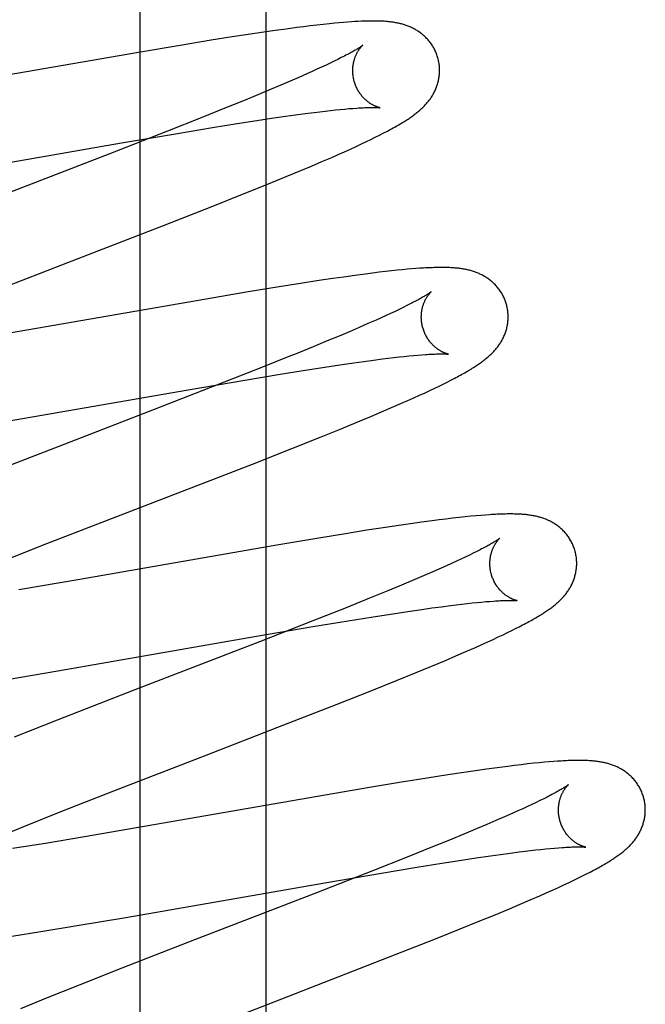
# Model space of a CAD drawing. Header units: inches. Extents: x 0 to 262, y 0 to 169.
# Tile 47 of 74: x 87.452 to 87.596, y 88.072 to 88.299. Entities that reach past the tile are written whole.
import ezdxf

# ---------------------------------------------------------------- set-up
doc = ezdxf.new("R2010")
doc.units = ezdxf.units.IN
doc.header["$LTSCALE"] = 14.384615
doc.header["$MEASUREMENT"] = 0
doc.linetypes.add('HIDDEN', pattern=[0.2, 0.1, -0.1])
doc.layers.add('DEFAULT_2', color=8, linetype='HIDDEN')
doc.layers.add('RIGHTHAND_DOOR_ASSEMBLY', color=7, linetype='CONTINUOUS')

msp = doc.modelspace()

# ---------------------------------------------------------------- linework, layer by layer
at = {"layer": 'DEFAULT_2', "color": 8, "linetype": 'HIDDEN'}
for p, q in [((87.50905, 84.39096), (87.50905, 89.89147)), ((87.51612, 88.29703), (87.51368, 88.2967)), ((87.5177, 88.29723), (87.51612, 88.29703)), ((87.51924, 88.29742), (87.5177, 88.29723)), ((87.52075, 88.2976), (87.51924, 88.29742)), ((87.52222, 88.29776), (87.52075, 88.2976)), ((87.52365, 88.29792), (87.52222, 88.29776)), ((87.52487, 88.29804), (87.52365, 88.29792)), ((87.52592, 88.29813), (87.52487, 88.29804)), ((87.52691, 88.29822), (87.52592, 88.29813)), ((87.52783, 88.29829), (87.52691, 88.29822)), ((87.52869, 88.29835), (87.52783, 88.29829)), ((87.5295, 88.2984), (87.52869, 88.29835)), ((87.53027, 88.29845), (87.5295, 88.2984)), ((87.50122, 88.29487), (87.49637, 88.2941)), ((87.50496, 88.29544), (87.50122, 88.29487)), ((87.50856, 88.29598), (87.50496, 88.29544)), ((87.51116, 88.29635), (87.50856, 88.29598)), ((87.51368, 88.2967), (87.51116, 88.29635)), ((87.48926, 88.29293), (87.47964, 88.29131)), ((87.49637, 88.2941), (87.48926, 88.29293)), ((87.47964, 88.29131), (87.43455, 88.28346)), ((87.52638, 88.29011), (87.52559, 88.28971)), ((87.52185, 88.28791), (87.52077, 88.28742)), ((87.52287, 88.28839), (87.52185, 88.28791)), ((87.52384, 88.28885), (87.52287, 88.28839)), ((87.52474, 88.28929), (87.52384, 88.28885)), ((87.52559, 88.28971), (87.52474, 88.28929)), ((87.51656, 88.28553), (87.51457, 88.28467)), ((87.51844, 88.28637), (87.51656, 88.28553)), ((87.51963, 88.2869), (87.51844, 88.28637)), ((87.52077, 88.28742), (87.51963, 88.2869)), ((87.51247, 88.28376), (87.51026, 88.28283)), ((87.51457, 88.28467), (87.51247, 88.28376)), ((87.50715, 88.28153), (87.50388, 88.28018)), ((87.51026, 88.28283), (87.50715, 88.28153)), ((87.50388, 88.28018), (87.49956, 88.27843)), ((87.49956, 88.27843), (87.49408, 88.27623)), ((87.51032, 88.27612), (87.51355, 88.27659)), ((87.51355, 88.27659), (87.51584, 88.27691)), ((87.51584, 88.27691), (87.51803, 88.27721)), ((87.51803, 88.27721), (87.52011, 88.27747)), ((87.52011, 88.27747), (87.52143, 88.27764)), ((87.52143, 88.27764), (87.52269, 88.27779)), ((87.52269, 88.27779), (87.5239, 88.27792)), ((87.5239, 88.27792), (87.52505, 88.27805)), ((87.52505, 88.27805), (87.52615, 88.27816)), ((87.52615, 88.27816), (87.52717, 88.27826)), ((87.52717, 88.27826), (87.52813, 88.27835)), ((87.52813, 88.27835), (87.52906, 88.27842)), ((87.49408, 88.27623), (87.48633, 88.27316)), ((87.49674, 88.27399), (87.50243, 88.27491)), ((87.50243, 88.27491), (87.50692, 88.27561)), ((87.50692, 88.27561), (87.51032, 88.27612)), ((87.48633, 88.27316), (87.47284, 88.2679)), ((87.47574, 88.27045), (87.48867, 88.27266)), ((87.48867, 88.27266), (87.49674, 88.27399)), ((87.53421, 88.27177), (87.53515, 88.27224)), ((87.53515, 88.27224), (87.53602, 88.27268)), ((87.42908, 88.26232), (87.47574, 88.27045)), ((87.52847, 88.26905), (87.52977, 88.26965)), ((87.52977, 88.26965), (87.53099, 88.27022)), ((87.53099, 88.27022), (87.53214, 88.27076)), ((87.53214, 88.27076), (87.53321, 88.27127)), ((87.53321, 88.27127), (87.53421, 88.27177)), ((87.47284, 88.2679), (87.43837, 88.25455)), ((87.52416, 88.26713), (87.52566, 88.26779)), ((87.52566, 88.26779), (87.5271, 88.26843)), ((87.5271, 88.26843), (87.52847, 88.26905)), ((87.51706, 88.2641), (87.5195, 88.26513)), ((87.5195, 88.26513), (87.52187, 88.26614)), ((87.52187, 88.26614), (87.52416, 88.26713)), ((87.51367, 88.26269), (87.51706, 88.2641)), ((87.50364, 88.25862), (87.50923, 88.26087)), ((87.50923, 88.26087), (87.51367, 88.26269)), ((87.49678, 88.25589), (87.50364, 88.25862)), ((87.4854, 88.25143), (87.49678, 88.25589)), ((87.46344, 88.24292), (87.4854, 88.25143)), ((87.44217, 88.23467), (87.46344, 88.24292)), ((87.53195, 88.24024), (87.52947, 88.23991)), ((87.53356, 88.24045), (87.53195, 88.24024)), ((87.5351, 88.24064), (87.53356, 88.24045)), ((87.53657, 88.24081), (87.5351, 88.24064)), ((87.53794, 88.24097), (87.53657, 88.24081)), ((87.53922, 88.2411), (87.53794, 88.24097)), ((87.54041, 88.24122), (87.53922, 88.2411)), ((87.54153, 88.24133), (87.54041, 88.24122)), ((87.54256, 88.24142), (87.54153, 88.24133)), ((87.54354, 88.24149), (87.54256, 88.24142)), ((87.54446, 88.24156), (87.54354, 88.24149)), ((87.51696, 88.23807), (87.51209, 88.2373)), ((87.52072, 88.23865), (87.51696, 88.23807)), ((87.52433, 88.23919), (87.52072, 88.23865)), ((87.52693, 88.23956), (87.52433, 88.23919)), ((87.52947, 88.23991), (87.52693, 88.23956)), ((87.50494, 88.23613), (87.49528, 88.23449)), ((87.51209, 88.2373), (87.50494, 88.23613)), ((87.49528, 88.23449), (87.44998, 88.22661)), ((87.54224, 88.23335), (87.54146, 88.23296)), ((87.53774, 88.23117), (87.53667, 88.23068)), ((87.53876, 88.23165), (87.53774, 88.23117)), ((87.53972, 88.23211), (87.53876, 88.23165)), ((87.54062, 88.23254), (87.53972, 88.23211)), ((87.54146, 88.23296), (87.54062, 88.23254)), ((87.5325, 88.22881), (87.53052, 88.22794)), ((87.53437, 88.22963), (87.5325, 88.22881)), ((87.53555, 88.23016), (87.53437, 88.22963)), ((87.53667, 88.23068), (87.53555, 88.23016)), ((87.52843, 88.22704), (87.52623, 88.22611)), ((87.53052, 88.22794), (87.52843, 88.22704)), ((87.52314, 88.22482), (87.51989, 88.22348)), ((87.52623, 88.22611), (87.52314, 88.22482)), ((87.5147, 88.22138), (87.50825, 88.2188)), ((87.52601, 88.21931), (87.52926, 88.21979)), ((87.52926, 88.21979), (87.53158, 88.22011)), ((87.53158, 88.22011), (87.53378, 88.22041)), ((87.53378, 88.22041), (87.53588, 88.22068)), ((87.53588, 88.22068), (87.5372, 88.22084)), ((87.5372, 88.22084), (87.53848, 88.221)), ((87.53848, 88.221), (87.5397, 88.22113)), ((87.5397, 88.22113), (87.54086, 88.22126)), ((87.54086, 88.22126), (87.54196, 88.22137)), ((87.54196, 88.22137), (87.543, 88.22147)), ((87.543, 88.22147), (87.54398, 88.22156)), ((87.54398, 88.22156), (87.5449, 88.22163)), ((87.50825, 88.2188), (87.4994, 88.21531)), ((87.51231, 88.21717), (87.51805, 88.21809)), ((87.51805, 88.21809), (87.52258, 88.2188)), ((87.52258, 88.2188), (87.52601, 88.21931)), ((87.4994, 88.21531), (87.48467, 88.20957)), ((87.49114, 88.21359), (87.50418, 88.21582)), ((87.50418, 88.21582), (87.51231, 88.21717)), ((87.54985, 88.2149), (87.55074, 88.21534)), ((87.55074, 88.21534), (87.55158, 88.21577)), ((87.55158, 88.21577), (87.55237, 88.21618)), ((87.44532, 88.20561), (87.49114, 88.21359)), ((87.54441, 88.21233), (87.54565, 88.2129)), ((87.54565, 88.2129), (87.5468, 88.21344)), ((87.5468, 88.21344), (87.54789, 88.21395)), ((87.54789, 88.21395), (87.5489, 88.21444)), ((87.5489, 88.21444), (87.54985, 88.2149)), ((87.54026, 88.21047), (87.54172, 88.21112)), ((87.54172, 88.21112), (87.5431, 88.21174)), ((87.5431, 88.21174), (87.54441, 88.21233)), ((87.48467, 88.20957), (87.46133, 88.20054)), ((87.53319, 88.20745), (87.53562, 88.20847)), ((87.53562, 88.20847), (87.53797, 88.20948)), ((87.53797, 88.20948), (87.54026, 88.21047)), ((87.52631, 88.2046), (87.52982, 88.20605)), ((87.52982, 88.20605), (87.53319, 88.20745)), ((87.52173, 88.20275), (87.52631, 88.2046)), ((87.51501, 88.20006), (87.52173, 88.20275)), ((87.46133, 88.20054), (87.44458, 88.19401)), ((87.5059, 88.19647), (87.51501, 88.20006)), ((87.45859, 88.17812), (87.5059, 88.19647)), ((87.5473, 88.18339), (87.54483, 88.18306)), ((87.54889, 88.1836), (87.5473, 88.18339)), ((87.55045, 88.18379), (87.54889, 88.1836)), ((87.55198, 88.18398), (87.55045, 88.18379)), ((87.55348, 88.18415), (87.55198, 88.18398)), ((87.55492, 88.1843), (87.55348, 88.18415)), ((87.55624, 88.18443), (87.55492, 88.1843)), ((87.55744, 88.18455), (87.55624, 88.18443)), ((87.55854, 88.18464), (87.55744, 88.18455)), ((87.55957, 88.18472), (87.55854, 88.18464)), ((87.53222, 88.18119), (87.52732, 88.18041)), ((87.536, 88.18178), (87.53222, 88.18119)), ((87.53964, 88.18232), (87.536, 88.18178)), ((87.54228, 88.18271), (87.53964, 88.18232)), ((87.54483, 88.18306), (87.54228, 88.18271)), ((87.52118, 88.17941), (87.51152, 88.17778)), ((87.52732, 88.18041), (87.52118, 88.17941)), ((87.44661, 88.17341), (87.45859, 88.17812)), ((87.51152, 88.17778), (87.46616, 88.16988)), ((87.55832, 88.17671), (87.55756, 88.17632)), ((87.55392, 88.17456), (87.55287, 88.17407)), ((87.55492, 88.17503), (87.55392, 88.17456)), ((87.55586, 88.17548), (87.55492, 88.17503)), ((87.55674, 88.17591), (87.55586, 88.17548)), ((87.55756, 88.17632), (87.55674, 88.17591)), ((87.54938, 88.1725), (87.54746, 88.17165)), ((87.5506, 88.17304), (87.54938, 88.1725)), ((87.55176, 88.17357), (87.5506, 88.17304)), ((87.55287, 88.17407), (87.55176, 88.17357)), ((87.46616, 88.16988), (87.45215, 88.16748)), ((87.54328, 88.16986), (87.54026, 88.16859)), ((87.54542, 88.17077), (87.54328, 88.16986)), ((87.54746, 88.17165), (87.54542, 88.17077)), ((87.54026, 88.16859), (87.53707, 88.16726)), ((87.53284, 88.16554), (87.52747, 88.16337)), ((87.53707, 88.16726), (87.53284, 88.16554)), ((87.52747, 88.16337), (87.51982, 88.16033)), ((87.54166, 88.1625), (87.54491, 88.16298)), ((87.54491, 88.16298), (87.54723, 88.1633)), ((87.54723, 88.1633), (87.54944, 88.1636)), ((87.54944, 88.1636), (87.55153, 88.16387)), ((87.55153, 88.16387), (87.55286, 88.16404)), ((87.55286, 88.16404), (87.55414, 88.16419)), ((87.55414, 88.16419), (87.55536, 88.16433)), ((87.55536, 88.16433), (87.55653, 88.16446)), ((87.55653, 88.16446), (87.55763, 88.16457)), ((87.55763, 88.16457), (87.55868, 88.16467)), ((87.55868, 88.16467), (87.55967, 88.16476)), ((87.55967, 88.16476), (87.56059, 88.16483)), ((87.52796, 88.16035), (87.5337, 88.16128)), ((87.5337, 88.16128), (87.53823, 88.16198)), ((87.53823, 88.16198), (87.54166, 88.1625)), ((87.50681, 88.15677), (87.51983, 88.159)), ((87.51982, 88.16033), (87.50753, 88.15552)), ((87.51983, 88.159), (87.52796, 88.16035)), ((87.56561, 88.1581), (87.5665, 88.15854)), ((87.5665, 88.15854), (87.56734, 88.15897)), ((87.56734, 88.15897), (87.56813, 88.15938)), ((87.46108, 88.14881), (87.50681, 88.15677)), ((87.56135, 88.15607), (87.56253, 88.15662)), ((87.56253, 88.15662), (87.56363, 88.15714)), ((87.56363, 88.15714), (87.56466, 88.15763)), ((87.56466, 88.15763), (87.56561, 88.1581)), ((87.50753, 88.15552), (87.47886, 88.14442)), ((87.55503, 88.15324), (87.55727, 88.15422)), ((87.55727, 88.15422), (87.55871, 88.15486)), ((87.55871, 88.15486), (87.56008, 88.15548)), ((87.56008, 88.15548), (87.56135, 88.15607)), ((87.55035, 88.15123), (87.55273, 88.15225)), ((87.55273, 88.15225), (87.55503, 88.15324)), ((87.54358, 88.14842), (87.54703, 88.14985)), ((87.54703, 88.14985), (87.55035, 88.15123)), ((87.44942, 88.14684), (87.46108, 88.14881)), ((87.53907, 88.14658), (87.54358, 88.14842)), ((87.5334, 88.14431), (87.53907, 88.14658)), ((87.47886, 88.14442), (87.46092, 88.13743)), ((87.52545, 88.14116), (87.5334, 88.14431)), ((87.51177, 88.13582), (87.52545, 88.14116)), ((87.46092, 88.13743), (87.45108, 88.13354)), ((87.49522, 88.12941), (87.51177, 88.13582)), ((87.47398, 88.12117), (87.49522, 88.12941)), ((87.5647, 88.12681), (87.5623, 88.1265)), ((87.56625, 88.127), (87.5647, 88.12681)), ((87.56777, 88.12719), (87.56625, 88.127)), ((87.56927, 88.12736), (87.56777, 88.12719)), ((87.57068, 88.12751), (87.56927, 88.12736)), ((87.57197, 88.12764), (87.57068, 88.12751)), ((87.57315, 88.12775), (87.57197, 88.12764)), ((87.57423, 88.12784), (87.57315, 88.12775)), ((87.57523, 88.12792), (87.57423, 88.12784)), ((87.57615, 88.12798), (87.57523, 88.12792)), ((87.55094, 88.12486), (87.54617, 88.12411)), ((87.55459, 88.12541), (87.55094, 88.12486)), ((87.55724, 88.1258), (87.55459, 88.12541)), ((87.55981, 88.12616), (87.55724, 88.1258)), ((87.5623, 88.1265), (87.55981, 88.12616)), ((87.5402, 88.12315), (87.5329, 88.12194)), ((87.54617, 88.12411), (87.5402, 88.12315)), ((87.46201, 88.11647), (87.47398, 88.12117)), ((87.5329, 88.12194), (87.46723, 88.11057)), ((87.56924, 88.11755), (87.56816, 88.11705)), ((87.57026, 88.11803), (87.56924, 88.11755)), ((87.57123, 88.11849), (87.57026, 88.11803)), ((87.57213, 88.11893), (87.57123, 88.11849)), ((87.57298, 88.11935), (87.57213, 88.11893)), ((87.57377, 88.11974), (87.57298, 88.11935)), ((87.45362, 88.11312), (87.46201, 88.11647)), ((87.56584, 88.11601), (87.56397, 88.11517)), ((87.56703, 88.11654), (87.56584, 88.11601)), ((87.56816, 88.11705), (87.56703, 88.11654)), ((87.44757, 88.11068), (87.45362, 88.11312)), ((87.55987, 88.11341), (87.55767, 88.11247)), ((87.56198, 88.11431), (87.55987, 88.11341)), ((87.56397, 88.11517), (87.56198, 88.11431)), ((87.55457, 88.11118), (87.5513, 88.10983)), ((87.55767, 88.11247), (87.55457, 88.11118)), ((87.45823, 88.10907), (87.45063, 88.10785)), ((87.46723, 88.11057), (87.45823, 88.10907)), ((87.5513, 88.10983), (87.54699, 88.10808)), ((87.54699, 88.10808), (87.54151, 88.10588)), ((87.56072, 88.10619), (87.56304, 88.10651)), ((87.56304, 88.10651), (87.56525, 88.10681)), ((87.56525, 88.10681), (87.56734, 88.10708)), ((87.56734, 88.10708), (87.56868, 88.10725)), ((87.56868, 88.10725), (87.56995, 88.1074)), ((87.56995, 88.1074), (87.57117, 88.10754)), ((87.57117, 88.10754), (87.57234, 88.10767)), ((87.57234, 88.10767), (87.57345, 88.10778)), ((87.57345, 88.10778), (87.57449, 88.10788)), ((87.57449, 88.10788), (87.57548, 88.10797)), ((87.57548, 88.10797), (87.5764, 88.10805)), ((87.54151, 88.10588), (87.53376, 88.10281)), ((87.54375, 88.10356), (87.5495, 88.10449)), ((87.5495, 88.10449), (87.55402, 88.10519)), ((87.55402, 88.10519), (87.55746, 88.10571)), ((87.55746, 88.10571), (87.56072, 88.10619)), ((87.53376, 88.10281), (87.52028, 88.09755)), ((87.52257, 88.09998), (87.53561, 88.10221)), ((87.53561, 88.10221), (87.54375, 88.10356)), ((87.58192, 88.10156), (87.58282, 88.10201)), ((87.58282, 88.10201), (87.58366, 88.10245)), ((87.47678, 88.09201), (87.52257, 88.09998)), ((87.57637, 88.09892), (87.57765, 88.09951)), ((87.57765, 88.09951), (87.57883, 88.10006)), ((87.57883, 88.10006), (87.57994, 88.10059)), ((87.57994, 88.10059), (87.58097, 88.10109)), ((87.58097, 88.10109), (87.58192, 88.10156)), ((87.52028, 88.09755), (87.49258, 88.08683)), ((87.57211, 88.09701), (87.57358, 88.09766)), ((87.57358, 88.09766), (87.57501, 88.0983)), ((87.57501, 88.0983), (87.57637, 88.09892)), ((87.56512, 88.09401), (87.56754, 88.09504)), ((87.56754, 88.09504), (87.56986, 88.09603)), ((87.56986, 88.09603), (87.57211, 88.09701)), ((87.55829, 88.09118), (87.56177, 88.09262)), ((87.56177, 88.09262), (87.56512, 88.09401)), ((87.46512, 88.09004), (87.47678, 88.09201)), ((87.55374, 88.08934), (87.55829, 88.09118)), ((87.45054, 88.08768), (87.45717, 88.08874)), ((87.45717, 88.08874), (87.46512, 88.09004)), ((87.54804, 88.08706), (87.55374, 88.08934)), ((87.49258, 88.08683), (87.4758, 88.08028)), ((87.53903, 88.0835), (87.54804, 88.08706)), ((87.51091, 88.07258), (87.53903, 88.0835)), ((87.4758, 88.08028), (87.466, 88.07641)), ((87.466, 88.07641), (87.45861, 88.07344)), ((87.45861, 88.07344), (87.45248, 88.07094)), ((87.48974, 88.06437), (87.51091, 88.07258))]:
    msp.add_line(p, q, dxfattribs=at)
for points in [[(87.54862, 88.29002), (87.54856, 88.29023), (87.54848, 88.29047), (87.5484, 88.29072), (87.54831, 88.29096), (87.54821, 88.2912), (87.54811, 88.29143), (87.54801, 88.29166), (87.5479, 88.2919), (87.54778, 88.29212), (87.54766, 88.29235), (87.54753, 88.29257), (87.5474, 88.29278), (87.54727, 88.293), (87.54713, 88.29321), (87.54698, 88.29341), (87.54683, 88.29361), (87.54668, 88.29381), (87.54652, 88.294), (87.54636, 88.29419), (87.5462, 88.29437), (87.54603, 88.29455), (87.54586, 88.29472), (87.54569, 88.29489), (87.54552, 88.29506), (87.54534, 88.29522), (87.54516, 88.29537), (87.54498, 88.29552), (87.54479, 88.29567), (87.54461, 88.29581), (87.54442, 88.29595), (87.54422, 88.29608), (87.54403, 88.29621), (87.54383, 88.29634), (87.54363, 88.29646), (87.54343, 88.29657), (87.54323, 88.29669), (87.54302, 88.2968), (87.54282, 88.2969), (87.54261, 88.297), (87.5424, 88.2971), (87.54219, 88.29719), (87.54198, 88.29728), (87.54177, 88.29736), (87.54155, 88.29744), (87.54134, 88.29752), (87.54112, 88.2976), (87.5409, 88.29767), (87.54068, 88.29774), (87.54046, 88.2978), (87.54023, 88.29786), (87.54001, 88.29792), (87.53978, 88.29797), (87.53956, 88.29802), (87.53933, 88.29807), (87.5391, 88.29812), (87.53887, 88.29816), (87.53865, 88.2982), (87.53842, 88.29824), (87.53819, 88.29827), (87.53795, 88.2983), (87.53772, 88.29833), (87.53748, 88.29836), (87.53725, 88.29838), (87.53701, 88.29841), (87.53677, 88.29843), (87.53652, 88.29845), (87.53628, 88.29847), (87.53603, 88.29848), (87.53577, 88.29849), (87.53552, 88.29851), (87.53525, 88.29852), (87.53499, 88.29853), (87.53472, 88.29853), (87.53444, 88.29854), (87.53416, 88.29854), (87.53387, 88.29854), (87.53358, 88.29854), (87.53328, 88.29854), (87.53298, 88.29854), (87.53267, 88.29853), (87.53235, 88.29853), (87.53202, 88.29852), (87.53169, 88.29851), (87.53135, 88.2985), (87.531, 88.29848), (87.53027, 88.29845)], [(87.5313, 88.29296), (87.53129, 88.29295), (87.53127, 88.29294), (87.53125, 88.29292), (87.53122, 88.2929), (87.53118, 88.29286), (87.53113, 88.29283), (87.53107, 88.29279), (87.531, 88.29274), (87.53092, 88.29268), (87.53083, 88.29262), (87.53072, 88.29255), (87.53061, 88.29247), (87.53048, 88.29239), (87.53034, 88.2923), (87.53018, 88.2922), (87.53001, 88.29209), (87.52982, 88.29198), (87.52962, 88.29186), (87.5294, 88.29173), (87.52917, 88.2916), (87.52892, 88.29146), (87.52866, 88.29131), (87.52838, 88.29116), (87.52808, 88.291), (87.52778, 88.29083), (87.52745, 88.29066), (87.52711, 88.29048), (87.52675, 88.2903), (87.52638, 88.29011)], [(87.52935, 88.28466), (87.52929, 88.28486), (87.52924, 88.28509), (87.52919, 88.28533), (87.52915, 88.28556), (87.52911, 88.2858), (87.52908, 88.28603), (87.52905, 88.28627), (87.52903, 88.2865), (87.52902, 88.28673), (87.52901, 88.28696), (87.52901, 88.28719), (87.52902, 88.28741), (87.52903, 88.28764), (87.52904, 88.28786), (87.52906, 88.28807), (87.52909, 88.28829), (87.52912, 88.2885), (87.52915, 88.2887), (87.52919, 88.2889), (87.52923, 88.2891), (87.52928, 88.28929), (87.52933, 88.28947), (87.52938, 88.28965), (87.52943, 88.28983), (87.52949, 88.29), (87.52954, 88.29016), (87.5296, 88.29032), (87.52967, 88.29048), (87.52973, 88.29063), (87.52979, 88.29077), (87.52986, 88.29091), (87.52992, 88.29105), (87.52999, 88.29117), (87.53005, 88.2913), (87.53012, 88.29142), (87.53019, 88.29153), (87.53025, 88.29164), (87.53032, 88.29175), (87.53038, 88.29185), (87.53045, 88.29195), (87.53051, 88.29204), (87.53058, 88.29213), (87.53064, 88.29221), (87.5307, 88.29229), (87.53076, 88.29237), (87.53082, 88.29244), (87.53087, 88.29251), (87.53093, 88.29257), (87.53098, 88.29263), (87.53102, 88.29268), (87.53107, 88.29273), (87.53111, 88.29278), (87.53115, 88.29282), (87.53119, 88.29285), (87.53122, 88.29288), (87.53124, 88.29291), (87.53127, 88.29293), (87.53128, 88.29294), (87.53129, 88.29295), (87.5313, 88.29296)], [(87.53602, 88.27268), (87.53644, 88.2729), (87.53684, 88.27311), (87.53723, 88.27332), (87.53761, 88.27352), (87.53797, 88.27372), (87.53833, 88.27391), (87.53867, 88.2741), (87.539, 88.27429), (87.53932, 88.27447), (87.53962, 88.27465), (87.53992, 88.27482), (87.54021, 88.275), (87.54048, 88.27516), (87.54075, 88.27533), (87.54101, 88.27549), (87.54126, 88.27565), (87.5415, 88.2758), (87.54174, 88.27596), (87.54197, 88.27611), (87.54219, 88.27626), (87.54241, 88.27641), (87.54262, 88.27656), (87.54283, 88.27671), (87.54303, 88.27686), (87.54323, 88.27701), (87.54342, 88.27716), (87.54361, 88.2773), (87.5438, 88.27745), (87.54399, 88.2776), (87.54417, 88.27776), (87.54435, 88.27791), (87.54453, 88.27806), (87.5447, 88.27822), (87.54487, 88.27838), (87.54504, 88.27854), (87.54521, 88.2787), (87.54538, 88.27887), (87.54554, 88.27903), (87.5457, 88.2792), (87.54586, 88.27938), (87.54602, 88.27955), (87.54617, 88.27973), (87.54632, 88.27991), (87.54646, 88.28009), (87.54661, 88.28028), (87.54675, 88.28046), (87.54688, 88.28065), (87.54701, 88.28084), (87.54714, 88.28103), (87.54727, 88.28123), (87.54739, 88.28143), (87.54751, 88.28163), (87.54762, 88.28184), (87.54773, 88.28205), (87.54784, 88.28226), (87.54794, 88.28247), (87.54804, 88.28269), (87.54814, 88.28291), (87.54823, 88.28313), (87.54831, 88.28335), (87.54839, 88.28357), (87.54847, 88.2838), (87.54854, 88.28403), (87.54861, 88.28427), (87.54867, 88.2845), (87.54873, 88.28474), (87.54878, 88.28498), (87.54883, 88.28523), (87.54887, 88.28547), (87.54891, 88.28572), (87.54894, 88.28597), (87.54896, 88.28622), (87.54898, 88.28647), (87.549, 88.28673), (87.549, 88.28699), (87.54901, 88.28724), (87.549, 88.2875), (87.54899, 88.28776), (87.54897, 88.28802), (87.54895, 88.28827), (87.54892, 88.28853), (87.54888, 88.28879), (87.54884, 88.28904), (87.54879, 88.2893), (87.54873, 88.28955), (87.54867, 88.28981), (87.54862, 88.29002)], [(87.5353, 88.27856), (87.5353, 88.27856), (87.53528, 88.27856), (87.53526, 88.27857), (87.53523, 88.27857), (87.5352, 88.27858), (87.53516, 88.27859), (87.53511, 88.2786), (87.53505, 88.27862), (87.535, 88.27863), (87.53493, 88.27865), (87.53486, 88.27867), (87.53479, 88.2787), (87.53471, 88.27872), (87.53463, 88.27875), (87.53454, 88.27878), (87.53445, 88.27882), (87.53436, 88.27885), (87.53426, 88.27889), (87.53416, 88.27894), (87.53406, 88.27898), (87.53395, 88.27903), (87.53385, 88.27909), (87.53374, 88.27914), (87.53362, 88.2792), (87.53351, 88.27927), (87.53339, 88.27934), (87.53327, 88.27941), (87.53314, 88.27948), (87.53302, 88.27957), (87.53289, 88.27965), (87.53276, 88.27974), (87.53263, 88.27984), (87.5325, 88.27994), (87.53236, 88.28004), (87.53223, 88.28016), (87.53209, 88.28027), (87.53196, 88.28039), (87.53182, 88.28052), (87.53168, 88.28065), (87.53155, 88.28079), (87.53141, 88.28094), (87.53127, 88.28109), (87.53114, 88.28125), (87.531, 88.28142), (87.53087, 88.28158), (87.53074, 88.28176), (87.53061, 88.28194), (87.53049, 88.28213), (87.53037, 88.28232), (87.53025, 88.28251), (87.53014, 88.28271), (87.53003, 88.28292), (87.52993, 88.28313), (87.52983, 88.28334), (87.52973, 88.28356), (87.52964, 88.28378), (87.52956, 88.284), (87.52948, 88.28423), (87.52941, 88.28446), (87.52935, 88.28466)], [(87.52906, 88.27842), (87.52992, 88.27848), (87.53033, 88.27851), (87.53072, 88.27853), (87.53109, 88.27856), (87.53145, 88.27857), (87.53178, 88.27859), (87.5321, 88.2786), (87.5324, 88.27861), (87.53268, 88.27862), (87.53294, 88.27863), (87.53319, 88.27863), (87.53342, 88.27863), (87.53363, 88.27863), (87.53384, 88.27863), (87.53402, 88.27863), (87.53419, 88.27863), (87.53435, 88.27863), (87.5345, 88.27862), (87.53463, 88.27861), (87.53474, 88.27861), (87.53485, 88.2786), (87.53494, 88.2786), (87.53503, 88.27859), (87.5351, 88.27858), (87.53515, 88.27858), (87.5352, 88.27857), (87.53524, 88.27857), (87.53527, 88.27857), (87.53529, 88.27856), (87.5353, 88.27856)], [(87.56441, 88.23323), (87.56435, 88.23344), (87.56427, 88.23369), (87.56418, 88.23393), (87.56409, 88.23418), (87.564, 88.23442), (87.5639, 88.23466), (87.56379, 88.23489), (87.56368, 88.23512), (87.56356, 88.23535), (87.56344, 88.23558), (87.56331, 88.2358), (87.56318, 88.23602), (87.56304, 88.23624), (87.5629, 88.23645), (87.56275, 88.23665), (87.5626, 88.23686), (87.56244, 88.23705), (87.56228, 88.23725), (87.56212, 88.23744), (87.56195, 88.23762), (87.56179, 88.2378), (87.56161, 88.23797), (87.56144, 88.23814), (87.56126, 88.23831), (87.56108, 88.23847), (87.5609, 88.23862), (87.56071, 88.23877), (87.56053, 88.23892), (87.56034, 88.23906), (87.56014, 88.2392), (87.55995, 88.23933), (87.55975, 88.23946), (87.55955, 88.23959), (87.55935, 88.23971), (87.55914, 88.23983), (87.55894, 88.23994), (87.55873, 88.24005), (87.55852, 88.24015), (87.55831, 88.24025), (87.5581, 88.24035), (87.55789, 88.24044), (87.55767, 88.24053), (87.55746, 88.24061), (87.55724, 88.24069), (87.55702, 88.24077), (87.5568, 88.24084), (87.55657, 88.24091), (87.55635, 88.24098), (87.55612, 88.24104), (87.5559, 88.2411), (87.55567, 88.24116), (87.55544, 88.24121), (87.55522, 88.24126), (87.55499, 88.24131), (87.55476, 88.24135), (87.55453, 88.24139), (87.55429, 88.24143), (87.55406, 88.24147), (87.55382, 88.2415), (87.55359, 88.24153), (87.55335, 88.24156), (87.5531, 88.24159), (87.55286, 88.24161), (87.55261, 88.24163), (87.55235, 88.24165), (87.55209, 88.24167), (87.55183, 88.24169), (87.55156, 88.2417), (87.55128, 88.24172), (87.551, 88.24173), (87.5507, 88.24174), (87.55041, 88.24174), (87.5501, 88.24175), (87.54978, 88.24175), (87.54946, 88.24175), (87.54913, 88.24175), (87.54879, 88.24175), (87.54845, 88.24174), (87.54809, 88.24173), (87.54773, 88.24172), (87.54735, 88.24171), (87.54697, 88.2417), (87.54658, 88.24168), (87.54617, 88.24166), (87.54576, 88.24164), (87.54534, 88.24162), (87.54446, 88.24156)], [(87.54709, 88.23617), (87.54708, 88.23616), (87.54707, 88.23615), (87.54705, 88.23613), (87.54702, 88.23611), (87.54698, 88.23608), (87.54693, 88.23604), (87.54687, 88.236), (87.5468, 88.23595), (87.54672, 88.2359), (87.54663, 88.23584), (87.54653, 88.23577), (87.54642, 88.23569), (87.54629, 88.23561), (87.54615, 88.23552), (87.546, 88.23542), (87.54583, 88.23532), (87.54564, 88.23521), (87.54544, 88.23509), (87.54523, 88.23496), (87.545, 88.23483), (87.54475, 88.23469), (87.54449, 88.23455), (87.54422, 88.2344), (87.54393, 88.23424), (87.54362, 88.23407), (87.5433, 88.2339), (87.54296, 88.23373), (87.54261, 88.23354), (87.54224, 88.23335)], [(87.54514, 88.22787), (87.54509, 88.22807), (87.54503, 88.2283), (87.54498, 88.22854), (87.54494, 88.22877), (87.5449, 88.229), (87.54487, 88.22924), (87.54484, 88.22947), (87.54482, 88.2297), (87.54481, 88.22993), (87.5448, 88.23016), (87.5448, 88.23039), (87.54481, 88.23062), (87.54482, 88.23084), (87.54483, 88.23106), (87.54485, 88.23128), (87.54488, 88.23149), (87.54491, 88.2317), (87.54494, 88.2319), (87.54498, 88.2321), (87.54502, 88.2323), (87.54507, 88.23249), (87.54511, 88.23267), (87.54517, 88.23285), (87.54522, 88.23303), (87.54527, 88.2332), (87.54533, 88.23336), (87.54539, 88.23352), (87.54545, 88.23368), (87.54552, 88.23383), (87.54558, 88.23397), (87.54564, 88.23411), (87.54571, 88.23425), (87.54577, 88.23437), (87.54584, 88.2345), (87.54591, 88.23462), (87.54597, 88.23473), (87.54604, 88.23484), (87.5461, 88.23495), (87.54617, 88.23505), (87.54623, 88.23515), (87.5463, 88.23524), (87.54636, 88.23533), (87.54642, 88.23542), (87.54648, 88.2355), (87.54654, 88.23557), (87.5466, 88.23564), (87.54666, 88.23571), (87.54671, 88.23578), (87.54676, 88.23583), (87.54681, 88.23589), (87.54686, 88.23594), (87.5469, 88.23598), (87.54694, 88.23602), (87.54697, 88.23606), (87.547, 88.23609), (87.54703, 88.23611), (87.54705, 88.23613), (87.54707, 88.23615), (87.54708, 88.23616), (87.54709, 88.23616)], [(87.55237, 88.21618), (87.55274, 88.21638), (87.55311, 88.21657), (87.55347, 88.21677), (87.55382, 88.21695), (87.55415, 88.21714), (87.55448, 88.21732), (87.5548, 88.2175), (87.55511, 88.21768), (87.55541, 88.21785), (87.5557, 88.21803), (87.55598, 88.2182), (87.55626, 88.21836), (87.55653, 88.21853), (87.55679, 88.21869), (87.55704, 88.21885), (87.55729, 88.21901), (87.55753, 88.21917), (87.55776, 88.21932), (87.55799, 88.21948), (87.55821, 88.21963), (87.55842, 88.21978), (87.55863, 88.21993), (87.55883, 88.22008), (87.55903, 88.22023), (87.55923, 88.22038), (87.55942, 88.22053), (87.55961, 88.22068), (87.55979, 88.22083), (87.55998, 88.22098), (87.56016, 88.22113), (87.56033, 88.22129), (87.56051, 88.22144), (87.56068, 88.2216), (87.56085, 88.22176), (87.56102, 88.22193), (87.56119, 88.22209), (87.56135, 88.22226), (87.56151, 88.22243), (87.56167, 88.2226), (87.56182, 88.22278), (87.56197, 88.22296), (87.56212, 88.22314), (87.56227, 88.22332), (87.56241, 88.2235), (87.56255, 88.22369), (87.56268, 88.22387), (87.56281, 88.22407), (87.56294, 88.22426), (87.56307, 88.22445), (87.56319, 88.22465), (87.56331, 88.22486), (87.56342, 88.22506), (87.56353, 88.22527), (87.56364, 88.22548), (87.56374, 88.2257), (87.56384, 88.22591), (87.56393, 88.22613), (87.56402, 88.22635), (87.56411, 88.22657), (87.56419, 88.2268), (87.56426, 88.22702), (87.56434, 88.22725), (87.5644, 88.22749), (87.56447, 88.22772), (87.56452, 88.22796), (87.56458, 88.2282), (87.56462, 88.22845), (87.56466, 88.22869), (87.5647, 88.22894), (87.56473, 88.22919), (87.56476, 88.22944), (87.56477, 88.22969), (87.56479, 88.22995), (87.56479, 88.2302), (87.5648, 88.23046), (87.56479, 88.23071), (87.56478, 88.23097), (87.56476, 88.23123), (87.56474, 88.23149), (87.56471, 88.23174), (87.56467, 88.232), (87.56463, 88.23226), (87.56458, 88.23251), (87.56453, 88.23276), (87.56446, 88.23302), (87.56441, 88.23323)], [(87.55108, 88.22177), (87.55109, 88.22177), (87.55109, 88.22177), (87.55107, 88.22177), (87.55105, 88.22178), (87.55102, 88.22178), (87.55099, 88.22179), (87.55095, 88.2218), (87.5509, 88.22181), (87.55085, 88.22183), (87.55079, 88.22184), (87.55072, 88.22186), (87.55066, 88.22188), (87.55058, 88.2219), (87.5505, 88.22193), (87.55042, 88.22196), (87.55033, 88.22199), (87.55024, 88.22202), (87.55015, 88.22206), (87.55005, 88.2221), (87.54995, 88.22215), (87.54985, 88.22219), (87.54975, 88.22224), (87.54964, 88.22229), (87.54953, 88.22235), (87.54941, 88.22241), (87.5493, 88.22248), (87.54918, 88.22254), (87.54906, 88.22262), (87.54894, 88.22269), (87.54881, 88.22277), (87.54868, 88.22286), (87.54855, 88.22295), (87.54842, 88.22305), (87.54829, 88.22315), (87.54815, 88.22325), (87.54802, 88.22336), (87.54789, 88.22348), (87.54775, 88.2236), (87.54761, 88.22373), (87.54747, 88.22386), (87.54734, 88.224), (87.5472, 88.22415), (87.54706, 88.2243), (87.54693, 88.22446), (87.54679, 88.22462), (87.54666, 88.22479), (87.54653, 88.22497), (87.54641, 88.22515), (87.54628, 88.22533), (87.54616, 88.22553), (87.54604, 88.22572), (87.54593, 88.22592), (87.54582, 88.22613), (87.54572, 88.22634), (87.54562, 88.22655), (87.54552, 88.22677), (87.54543, 88.22699), (87.54535, 88.22721), (87.54527, 88.22744), (87.5452, 88.22767), (87.54514, 88.22787)], [(87.51989, 88.22348), (87.51559, 88.22173), (87.5147, 88.22138)], [(87.5449, 88.22163), (87.54576, 88.2217), (87.54616, 88.22172), (87.54655, 88.22175), (87.54692, 88.22177), (87.54727, 88.22178), (87.54761, 88.2218), (87.54792, 88.22181), (87.54821, 88.22182), (87.54849, 88.22183), (87.54875, 88.22184), (87.549, 88.22184), (87.54922, 88.22184), (87.54944, 88.22184), (87.54964, 88.22184), (87.54982, 88.22184), (87.54999, 88.22184), (87.55015, 88.22183), (87.55029, 88.22183), (87.55042, 88.22182), (87.55054, 88.22182), (87.55064, 88.22181), (87.55073, 88.22181), (87.55082, 88.2218), (87.55089, 88.22179), (87.55094, 88.22179), (87.55099, 88.22178), (87.55103, 88.22178), (87.55106, 88.22177), (87.55108, 88.22177), (87.55108, 88.22177)], [(87.5802, 88.17644), (87.58014, 88.17665), (87.58006, 88.1769), (87.57997, 88.17714), (87.57988, 88.17739), (87.57979, 88.17763), (87.57969, 88.17787), (87.57958, 88.1781), (87.57947, 88.17834), (87.57935, 88.17857), (87.57923, 88.17879), (87.5791, 88.17902), (87.57896, 88.17924), (87.57882, 88.17945), (87.57868, 88.17966), (87.57853, 88.17987), (87.57838, 88.18007), (87.57823, 88.18027), (87.57807, 88.18046), (87.57791, 88.18065), (87.57774, 88.18084), (87.57757, 88.18102), (87.5774, 88.18119), (87.57722, 88.18136), (87.57704, 88.18153), (87.57686, 88.18169), (87.57668, 88.18184), (87.57649, 88.18199), (87.57631, 88.18214), (87.57612, 88.18228), (87.57592, 88.18242), (87.57573, 88.18255), (87.57553, 88.18268), (87.57533, 88.18281), (87.57512, 88.18293), (87.57492, 88.18304), (87.57471, 88.18316), (87.5745, 88.18327), (87.57429, 88.18337), (87.57408, 88.18347), (87.57387, 88.18356), (87.57366, 88.18366), (87.57345, 88.18374), (87.57323, 88.18383), (87.57301, 88.18391), (87.57279, 88.18398), (87.57257, 88.18406), (87.57234, 88.18413), (87.57212, 88.18419), (87.57189, 88.18426), (87.57167, 88.18432), (87.57144, 88.18437), (87.57121, 88.18443), (87.57098, 88.18447), (87.57075, 88.18452), (87.57052, 88.18456), (87.57029, 88.18461), (87.57006, 88.18464), (87.56982, 88.18468), (87.56959, 88.18471), (87.56935, 88.18474), (87.56911, 88.18477), (87.56886, 88.1848), (87.56862, 88.18482), (87.56837, 88.18484), (87.56811, 88.18486), (87.56785, 88.18488), (87.56759, 88.1849), (87.56731, 88.18491), (87.56704, 88.18493), (87.56675, 88.18494), (87.56646, 88.18495), (87.56616, 88.18495), (87.56585, 88.18496), (87.56554, 88.18496), (87.56521, 88.18496), (87.56488, 88.18496), (87.56454, 88.18496), (87.56418, 88.18495), (87.56382, 88.18494), (87.56345, 88.18493), (87.56307, 88.18492), (87.56267, 88.1849), (87.56227, 88.18489), (87.56185, 88.18486), (87.56142, 88.18484), (87.56098, 88.18482), (87.56053, 88.18479), (87.55957, 88.18472)], [(87.56288, 88.17937), (87.56287, 88.17937), (87.56285, 88.17935), (87.56283, 88.17934), (87.5628, 88.17931), (87.56276, 88.17928), (87.56271, 88.17924), (87.56265, 88.1792), (87.56258, 88.17915), (87.5625, 88.1791), (87.56241, 88.17903), (87.5623, 88.17896), (87.56219, 88.17889), (87.56206, 88.1788), (87.56191, 88.17871), (87.56175, 88.17861), (87.56158, 88.17851), (87.56139, 88.17839), (87.56119, 88.17827), (87.56097, 88.17815), (87.56074, 88.17801), (87.56049, 88.17787), (87.56023, 88.17772), (87.55995, 88.17757), (87.55965, 88.17741), (87.55934, 88.17724), (87.55902, 88.17707), (87.55868, 88.17689), (87.55832, 88.17671)], [(87.56093, 88.17108), (87.56088, 88.17128), (87.56082, 88.17151), (87.56077, 88.17175), (87.56073, 88.17198), (87.56069, 88.17222), (87.56066, 88.17245), (87.56063, 88.17268), (87.56061, 88.17292), (87.5606, 88.17315), (87.5606, 88.17338), (87.56059, 88.17361), (87.5606, 88.17383), (87.56061, 88.17406), (87.56062, 88.17428), (87.56065, 88.17449), (87.56067, 88.17471), (87.5607, 88.17492), (87.56073, 88.17512), (87.56077, 88.17532), (87.56081, 88.17552), (87.56086, 88.17571), (87.56091, 88.17589), (87.56096, 88.17607), (87.56101, 88.17625), (87.56107, 88.17642), (87.56113, 88.17658), (87.56119, 88.17674), (87.56125, 88.1769), (87.56131, 88.17705), (87.56137, 88.17719), (87.56144, 88.17733), (87.56151, 88.17746), (87.56157, 88.17759), (87.56164, 88.17772), (87.5617, 88.17784), (87.56177, 88.17795), (87.56184, 88.17806), (87.5619, 88.17817), (87.56197, 88.17827), (87.56203, 88.17837), (87.5621, 88.17846), (87.56216, 88.17855), (87.56222, 88.17863), (87.56228, 88.17871), (87.56234, 88.17879), (87.5624, 88.17886), (87.56245, 88.17893), (87.56251, 88.17899), (87.56256, 88.17905), (87.56261, 88.1791), (87.56265, 88.17915), (87.5627, 88.1792), (87.56273, 88.17924), (87.56277, 88.17927), (87.5628, 88.1793), (87.56283, 88.17933), (87.56285, 88.17935), (87.56286, 88.17936), (87.56288, 88.17937), (87.56288, 88.17937)], [(87.56813, 88.15938), (87.56851, 88.15957), (87.56888, 88.15977), (87.56924, 88.15996), (87.56959, 88.16015), (87.56993, 88.16034), (87.57026, 88.16052), (87.57058, 88.16071), (87.57089, 88.16088), (87.57119, 88.16106), (87.57149, 88.16123), (87.57177, 88.1614), (87.57205, 88.16157), (87.57232, 88.16174), (87.57258, 88.1619), (87.57284, 88.16206), (87.57309, 88.16222), (87.57333, 88.16238), (87.57356, 88.16254), (87.57379, 88.16269), (87.57401, 88.16284), (87.57422, 88.16299), (87.57443, 88.16314), (87.57463, 88.16329), (87.57483, 88.16344), (87.57502, 88.16359), (87.57521, 88.16374), (87.5754, 88.16389), (87.57559, 88.16404), (87.57577, 88.16419), (87.57595, 88.16434), (87.57612, 88.16449), (87.5763, 88.16465), (87.57647, 88.16481), (87.57664, 88.16497), (87.57681, 88.16513), (87.57697, 88.1653), (87.57714, 88.16546), (87.5773, 88.16564), (87.57745, 88.16581), (87.57761, 88.16598), (87.57776, 88.16616), (87.57791, 88.16634), (87.57806, 88.16652), (87.5782, 88.16671), (87.57834, 88.16689), (87.57847, 88.16708), (87.5786, 88.16727), (87.57873, 88.16746), (87.57886, 88.16766), (87.57898, 88.16786), (87.5791, 88.16806), (87.57921, 88.16827), (87.57932, 88.16848), (87.57943, 88.16869), (87.57953, 88.1689), (87.57963, 88.16912), (87.57972, 88.16934), (87.57981, 88.16956), (87.5799, 88.16978), (87.57998, 88.17), (87.58005, 88.17023), (87.58013, 88.17046), (87.58019, 88.17069), (87.58026, 88.17093), (87.58031, 88.17117), (87.58037, 88.17141), (87.58041, 88.17165), (87.58045, 88.1719), (87.58049, 88.17215), (87.58052, 88.17239), (87.58055, 88.17265), (87.58057, 88.1729), (87.58058, 88.17315), (87.58059, 88.17341), (87.58059, 88.17366), (87.58058, 88.17392), (87.58057, 88.17418), (87.58055, 88.17444), (87.58053, 88.17469), (87.5805, 88.17495), (87.58046, 88.17521), (87.58042, 88.17546), (87.58037, 88.17572), (87.58032, 88.17597), (87.58025, 88.17622), (87.5802, 88.17644)], [(87.56688, 88.16498), (87.56688, 88.16498), (87.56688, 88.16498), (87.56686, 88.16498), (87.56684, 88.16499), (87.56681, 88.16499), (87.56677, 88.165), (87.56673, 88.16501), (87.56669, 88.16502), (87.56663, 88.16504), (87.56657, 88.16505), (87.56651, 88.16507), (87.56644, 88.16509), (87.56637, 88.16512), (87.56629, 88.16514), (87.5662, 88.16517), (87.56612, 88.1652), (87.56603, 88.16524), (87.56593, 88.16527), (87.56584, 88.16531), (87.56574, 88.16536), (87.56564, 88.1654), (87.56553, 88.16545), (87.56542, 88.16551), (87.56531, 88.16556), (87.5652, 88.16562), (87.56508, 88.16569), (87.56496, 88.16576), (87.56484, 88.16583), (87.56472, 88.16591), (87.56459, 88.16599), (87.56447, 88.16607), (87.56434, 88.16616), (87.5642, 88.16626), (87.56407, 88.16636), (87.56394, 88.16647), (87.5638, 88.16658), (87.56367, 88.16669), (87.56353, 88.16682), (87.5634, 88.16694), (87.56326, 88.16708), (87.56312, 88.16722), (87.56299, 88.16736), (87.56285, 88.16751), (87.56271, 88.16767), (87.56258, 88.16784), (87.56245, 88.16801), (87.56232, 88.16818), (87.56219, 88.16836), (87.56207, 88.16855), (87.56195, 88.16874), (87.56183, 88.16893), (87.56172, 88.16913), (87.56161, 88.16934), (87.56151, 88.16955), (87.56141, 88.16976), (87.56131, 88.16998), (87.56122, 88.1702), (87.56114, 88.17042), (87.56106, 88.17065), (87.56099, 88.17088), (87.56093, 88.17108)], [(87.56059, 88.16483), (87.56145, 88.1649), (87.56186, 88.16493), (87.56225, 88.16495), (87.56262, 88.16497), (87.56298, 88.16499), (87.56332, 88.16501), (87.56364, 88.16502), (87.56395, 88.16503), (87.56425, 88.16504), (87.56452, 88.16504), (87.56478, 88.16505), (87.56502, 88.16505), (87.56525, 88.16505), (87.56545, 88.16505), (87.56564, 88.16505), (87.56581, 88.16505), (87.56596, 88.16504), (87.56611, 88.16504), (87.56623, 88.16503), (87.56635, 88.16503), (87.56645, 88.16502), (87.56654, 88.16501), (87.56662, 88.16501), (87.56668, 88.165), (87.56674, 88.165), (87.56679, 88.16499), (87.56683, 88.16499), (87.56685, 88.16498), (87.56687, 88.16498), (87.56688, 88.16498)], [(87.59599, 88.11964), (87.59593, 88.11986), (87.59585, 88.1201), (87.59577, 88.12035), (87.59568, 88.12059), (87.59558, 88.12083), (87.59548, 88.12107), (87.59537, 88.12131), (87.59526, 88.12154), (87.59514, 88.12177), (87.59502, 88.12199), (87.59489, 88.12222), (87.59476, 88.12243), (87.59462, 88.12265), (87.59448, 88.12286), (87.59433, 88.12307), (87.59418, 88.12327), (87.59403, 88.12346), (87.59387, 88.12366), (87.59371, 88.12385), (87.59354, 88.12403), (87.59337, 88.12421), (87.5932, 88.12438), (87.59303, 88.12455), (87.59285, 88.12472), (87.59267, 88.12488), (87.59249, 88.12503), (87.59231, 88.12518), (87.59212, 88.12533), (87.59193, 88.12547), (87.59174, 88.12561), (87.59154, 88.12574), (87.59134, 88.12587), (87.59114, 88.126), (87.59094, 88.12612), (87.59074, 88.12624), (87.59053, 88.12635), (87.59033, 88.12646), (87.59012, 88.12656), (87.58991, 88.12666), (87.5897, 88.12676), (87.58949, 88.12685), (87.58927, 88.12694), (87.58906, 88.12702), (87.58884, 88.1271), (87.58862, 88.12718), (87.5884, 88.12725), (87.58818, 88.12732), (87.58795, 88.12739), (87.58773, 88.12745), (87.5875, 88.12751), (87.58728, 88.12757), (87.58705, 88.12762), (87.58682, 88.12767), (87.58659, 88.12772), (87.58636, 88.12776), (87.58613, 88.12781), (87.5859, 88.12784), (87.58567, 88.12788), (87.58543, 88.12791), (87.5852, 88.12794), (87.58496, 88.12797), (87.58472, 88.128), (87.58447, 88.12803), (87.58422, 88.12805), (87.58397, 88.12807), (87.58371, 88.12809), (87.58345, 88.1281), (87.58318, 88.12812), (87.5829, 88.12813), (87.58262, 88.12814), (87.58233, 88.12815), (87.58203, 88.12816), (87.58172, 88.12817), (87.58141, 88.12817), (87.58109, 88.12817), (87.58077, 88.12817), (87.58044, 88.12817), (87.58009, 88.12816), (87.57974, 88.12815), (87.57939, 88.12814), (87.57902, 88.12813), (87.57864, 88.12812), (87.57825, 88.1281), (87.57786, 88.12808), (87.57745, 88.12806), (87.57703, 88.12804), (87.57615, 88.12798)], [(87.57867, 88.12258), (87.57866, 88.12258), (87.57865, 88.12256), (87.57862, 88.12255), (87.57859, 88.12252), (87.57855, 88.12249), (87.5785, 88.12246), (87.57845, 88.12241), (87.57838, 88.12236), (87.5783, 88.12231), (87.5782, 88.12225), (87.5781, 88.12218), (87.57798, 88.1221), (87.57786, 88.12202), (87.57771, 88.12193), (87.57756, 88.12183), (87.57739, 88.12172), (87.5772, 88.12161), (87.577, 88.12149), (87.57678, 88.12136), (87.57655, 88.12123), (87.5763, 88.12109), (87.57604, 88.12094), (87.57576, 88.12079), (87.57547, 88.12063), (87.57516, 88.12047), (87.57484, 88.1203), (87.5745, 88.12012), (87.57414, 88.11993), (87.57377, 88.11974)], [(87.57672, 88.11429), (87.57667, 88.11449), (87.57661, 88.11472), (87.57656, 88.11495), (87.57652, 88.11519), (87.57648, 88.11542), (87.57645, 88.11566), (87.57642, 88.11589), (87.57641, 88.11612), (87.57639, 88.11636), (87.57639, 88.11659), (87.57639, 88.11681), (87.57639, 88.11704), (87.5764, 88.11726), (87.57642, 88.11748), (87.57644, 88.1177), (87.57646, 88.11791), (87.57649, 88.11812), (87.57652, 88.11833), (87.57656, 88.11853), (87.5766, 88.11872), (87.57665, 88.11891), (87.5767, 88.1191), (87.57675, 88.11928), (87.5768, 88.11945), (87.57686, 88.11962), (87.57692, 88.11979), (87.57698, 88.11995), (87.57704, 88.1201), (87.5771, 88.12025), (87.57716, 88.1204), (87.57723, 88.12054), (87.57729, 88.12067), (87.57736, 88.1208), (87.57743, 88.12092), (87.57749, 88.12104), (87.57756, 88.12116), (87.57762, 88.12127), (87.57769, 88.12137), (87.57776, 88.12148), (87.57782, 88.12157), (87.57788, 88.12167), (87.57795, 88.12175), (87.57801, 88.12184), (87.57807, 88.12192), (87.57813, 88.122), (87.57819, 88.12207), (87.57824, 88.12213), (87.5783, 88.1222), (87.57835, 88.12226), (87.5784, 88.12231), (87.57844, 88.12236), (87.57848, 88.1224), (87.57852, 88.12244), (87.57856, 88.12248), (87.57859, 88.12251), (87.57862, 88.12253), (87.57864, 88.12255), (87.57865, 88.12257), (87.57867, 88.12258), (87.57867, 88.12258)], [(87.58366, 88.10245), (87.58406, 88.10265), (87.58445, 88.10286), (87.58482, 88.10306), (87.58519, 88.10326), (87.58555, 88.10345), (87.58589, 88.10365), (87.58623, 88.10384), (87.58656, 88.10402), (87.58688, 88.10421), (87.58719, 88.10439), (87.58749, 88.10457), (87.58778, 88.10474), (87.58807, 88.10492), (87.58834, 88.10509), (87.58861, 88.10526), (87.58888, 88.10543), (87.58913, 88.1056), (87.58938, 88.10577), (87.58962, 88.10593), (87.58986, 88.1061), (87.59009, 88.10626), (87.59031, 88.10642), (87.59053, 88.10658), (87.59074, 88.10674), (87.59095, 88.1069), (87.59115, 88.10706), (87.59135, 88.10722), (87.59154, 88.10738), (87.59173, 88.10754), (87.59191, 88.1077), (87.59209, 88.10786), (87.59227, 88.10803), (87.59245, 88.10819), (87.59262, 88.10836), (87.59279, 88.10853), (87.59295, 88.1087), (87.59311, 88.10887), (87.59327, 88.10904), (87.59342, 88.10922), (87.59357, 88.10939), (87.59372, 88.10957), (87.59386, 88.10975), (87.59401, 88.10994), (87.59414, 88.11012), (87.59428, 88.11031), (87.59441, 88.1105), (87.59453, 88.11069), (87.59466, 88.11089), (87.59478, 88.11109), (87.5949, 88.11129), (87.59501, 88.1115), (87.59512, 88.11171), (87.59523, 88.11192), (87.59533, 88.11213), (87.59543, 88.11235), (87.59552, 88.11256), (87.59561, 88.11278), (87.5957, 88.113), (87.59578, 88.11323), (87.59585, 88.11345), (87.59592, 88.11368), (87.59599, 88.11392), (87.59605, 88.11415), (87.59611, 88.11439), (87.59616, 88.11463), (87.59621, 88.11487), (87.59625, 88.11512), (87.59628, 88.11537), (87.59631, 88.11562), (87.59634, 88.11587), (87.59636, 88.11612), (87.59637, 88.11637), (87.59638, 88.11663), (87.59638, 88.11688), (87.59637, 88.11714), (87.59636, 88.11739), (87.59634, 88.11765), (87.59632, 88.11791), (87.59629, 88.11816), (87.59625, 88.11842), (87.59621, 88.11868), (87.59616, 88.11893), (87.59611, 88.11918), (87.59605, 88.11943), (87.59599, 88.11964)], [(87.58267, 88.10819), (87.58267, 88.10819), (87.58267, 88.10819), (87.58265, 88.10819), (87.58263, 88.1082), (87.5826, 88.1082), (87.58257, 88.10821), (87.58253, 88.10822), (87.58248, 88.10823), (87.58243, 88.10824), (87.58237, 88.10826), (87.5823, 88.10828), (87.58223, 88.1083), (87.58216, 88.10832), (87.58208, 88.10835), (87.582, 88.10838), (87.58191, 88.10841), (87.58182, 88.10844), (87.58173, 88.10848), (87.58163, 88.10852), (87.58153, 88.10856), (87.58143, 88.10861), (87.58133, 88.10866), (87.58122, 88.10871), (87.58111, 88.10877), (87.58099, 88.10883), (87.58088, 88.10889), (87.58076, 88.10896), (87.58064, 88.10903), (87.58051, 88.10911), (87.58039, 88.10919), (87.58026, 88.10928), (87.58013, 88.10937), (87.58, 88.10947), (87.57987, 88.10957), (87.57973, 88.10967), (87.5796, 88.10978), (87.57946, 88.1099), (87.57933, 88.11002), (87.57919, 88.11015), (87.57905, 88.11028), (87.57892, 88.11042), (87.57878, 88.11057), (87.57864, 88.11072), (87.57851, 88.11088), (87.57837, 88.11104), (87.57824, 88.11121), (87.57811, 88.11139), (87.57799, 88.11157), (87.57786, 88.11175), (87.57774, 88.11194), (87.57762, 88.11214), (87.57751, 88.11234), (87.5774, 88.11255), (87.5773, 88.11275), (87.5772, 88.11297), (87.5771, 88.11319), (87.57701, 88.11341), (87.57693, 88.11363), (87.57685, 88.11386), (87.57678, 88.11409), (87.57672, 88.11429)], [(87.5764, 88.10805), (87.57727, 88.10811), (87.57767, 88.10814), (87.57806, 88.10816), (87.57843, 88.10818), (87.57879, 88.1082), (87.57913, 88.10822), (87.57945, 88.10823), (87.57976, 88.10824), (87.58005, 88.10825), (87.58033, 88.10825), (87.58058, 88.10826), (87.58082, 88.10826), (87.58104, 88.10826), (87.58124, 88.10826), (87.58143, 88.10826), (87.5816, 88.10825), (87.58175, 88.10825), (87.58189, 88.10825), (87.58202, 88.10824), (87.58213, 88.10823), (87.58223, 88.10823), (87.58232, 88.10822), (87.5824, 88.10822), (87.58247, 88.10821), (87.58253, 88.10821), (87.58258, 88.1082), (87.58261, 88.1082), (87.58264, 88.10819), (87.58266, 88.10819), (87.58267, 88.10819)]]:
    msp.add_lwpolyline(points, dxfattribs=at)
at = {"layer": 'RIGHTHAND_DOOR_ASSEMBLY', "color": 8, "linetype": 'HIDDEN'}
msp.add_line((87.58405, 95.76314), (87.58405, 78.95314), dxfattribs=at)
at = {"layer": 'RIGHTHAND_DOOR_ASSEMBLY', "color": 3, "linetype": 'Continuous'}
msp.add_line((87.48005, 79.10814), (87.48005, 95.60814), dxfattribs=at)

doc.saveas('drawing.dxf')
